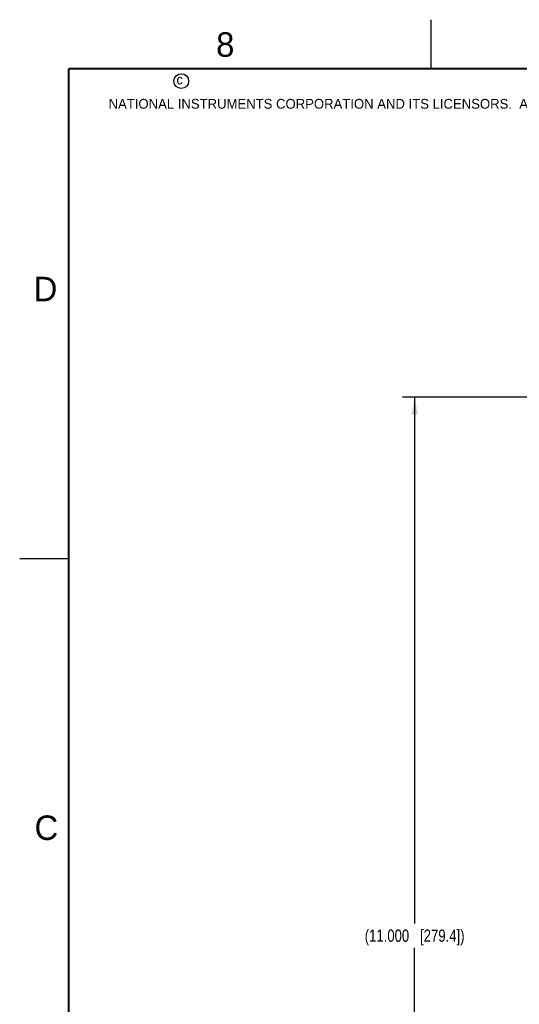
# Model space of a CAD drawing. Header units: inches. Extents: x 0 to 34, y 0 to 22.
# Tile 21 of 84: x 0 to 5.1, y 11.9 to 22. Entities that reach past the tile are written whole.
import ezdxf

# ---------------------------------------------------------------- set-up
doc = ezdxf.new("R2010")
doc.units = ezdxf.units.IN
doc.header["$LTSCALE"] = 1.87
doc.header["$MEASUREMENT"] = 0
doc.layers.get('0').update_dxf_attribs({"linetype": 'CONTINUOUS'})
doc.layers.add('DIMENSIONS', color=7, linetype='CONTINUOUS')
doc.styles.get("Standard").update_dxf_attribs({"font": 'txt', "width": 0.8})
doc.styles.add('TEXTSTYLE_2', font='txt')
doc.dimstyles.new('DIMSTYLE_3', dxfattribs={"dimtxt": 0.125, "dimasz": 0.18, "dimexe": 0.125, "dimexo": 0.0625, "dimgap": 0.0625, "dimtad": 0, "dimtih": 1, "dimtoh": 1, "dimdec": 3, "dimzin": 4, "dimdsep": 46, "dimtxsty": 'STANDARD', "dimblk": '_FILLED', "dimblk1": '_FILLED', "dimblk2": '_FILLED', "dimcen": 0.09, "dimadec": 0, "dimazin": 0, "dimtp": 0.001, "dimtm": 0.001, "dimtfac": 1, "dimtdec": 3, "dimtofl": 0, "dimtmove": 0, "dimatfit": 3, "dimldrblk": '_FILLED', "dimfxl": 1, "dimtolj": 1, "dimtzin": 4, "dimarcsym": 0})

# ---------------------------------------------------------------- blocks, each defined once
blk = doc.blocks.new('_FILLED')
at = {"color": 0, "linetype": 'BYBLOCK'}
blk.add_solid([(0, 0), (-1, 0.174), (-1, -0.174)], dxfattribs=at)
blk = doc.blocks.new('*D94')
at = {"layer": 'DIMENSIONS', "color": 2, "linetype": 'CONTINUOUS'}
for p, q in [((5.803, 18.147), (3.905, 18.147)), ((4.03, 18.147), (4.03, 12.772)), ((4.03, 7.147), (4.03, 12.522)), ((5.453, 7.147), (3.905, 7.147))]:
    blk.add_line(p, q, dxfattribs=at)
at = {"layer": 'DIMENSIONS', "color": 2, "linetype": 'CONTINUOUS', "xscale": 0.18, "yscale": 0.18, "zscale": 0.18}
for p, rotation in [((4.03, 18.147), 90), ((4.03, 7.147), 270)]:
    blk.add_blockref('_FILLED', p, dxfattribs=dict(at, rotation=rotation))
at = {"layer": 'DIMENSIONS', "color": 2, "linetype": 'CONTINUOUS', "insert": (4.03, 12.71), "char_height": 0.125, "width": 1.625, "attachment_point": 2, "line_spacing_factor": 0.9}
blk.add_mtext('(11.000{\\Ftxt.shx;\\W1.000000;\\H0.125000; }[279.4])', dxfattribs=at)

msp = doc.modelspace()

# ---------------------------------------------------------------- linework, layer by layer
at = {"color": 2, "linetype": 'CONTINUOUS'}
for p, q in [((4.2, 21.5), (4.2, 22)), ((0, 16.5), (0.5, 16.5))]:
    msp.add_line(p, q, dxfattribs=at)
at = {"color": 7, "linetype": 'CONTINUOUS', "const_width": 0.02}
for points in [[(0.5, 21.5), (0.5, 0.5)], [(33.5, 21.5), (0.5, 21.5)]]:
    msp.add_lwpolyline(points, dxfattribs=at)
at = {"color": 2, "linetype": 'CONTINUOUS'}
msp.add_circle((1.6484, 21.3727), 0.0754, dxfattribs=at)

# ---------------------------------------------------------------- texts
at = {"color": 2, "linetype": 'CONTINUOUS', "attachment_point": 1, "line_spacing_factor": 0.9, "style": 'TEXTSTYLE_2'}
for s, insert, char_height, width in [('8', (2.0046, 21.8713), 0.25, 0.25), ('c', (1.599, 21.4388), 0.1, 0.1), ('NATIONAL INSTRUMENTS CORPORATION AND ITS LICENSORS.  ALL RIGHTS RESERVED.', (0.9071, 21.1911), 0.1, 7.3), ('D', (0.1424, 19.375), 0.25, 0.25), ('C', (0.1508, 13.8746), 0.25, 0.25)]:
    msp.add_mtext(s, dxfattribs=dict(at, insert=insert, char_height=char_height, width=width))

# ---------------------------------------------------------------- dimensions: what is measured, and where the dimension line sits
at = {"layer": 'DIMENSIONS', "color": 2, "linetype": 'CONTINUOUS'}
dim = msp.add_linear_dim(base=(4.0302, 7.147), p1=(5.8651, 18.147), p2=(5.5157, 7.147), angle=270, text='(<>)', dimstyle='DIMSTYLE_3', dxfattribs=at)
dim.commit()
dim.dimension.update_dxf_attribs({"geometry": '*D94', "text_midpoint": (4.0302, 12.647), "dimtype": 160})

doc.saveas('drawing.dxf')
